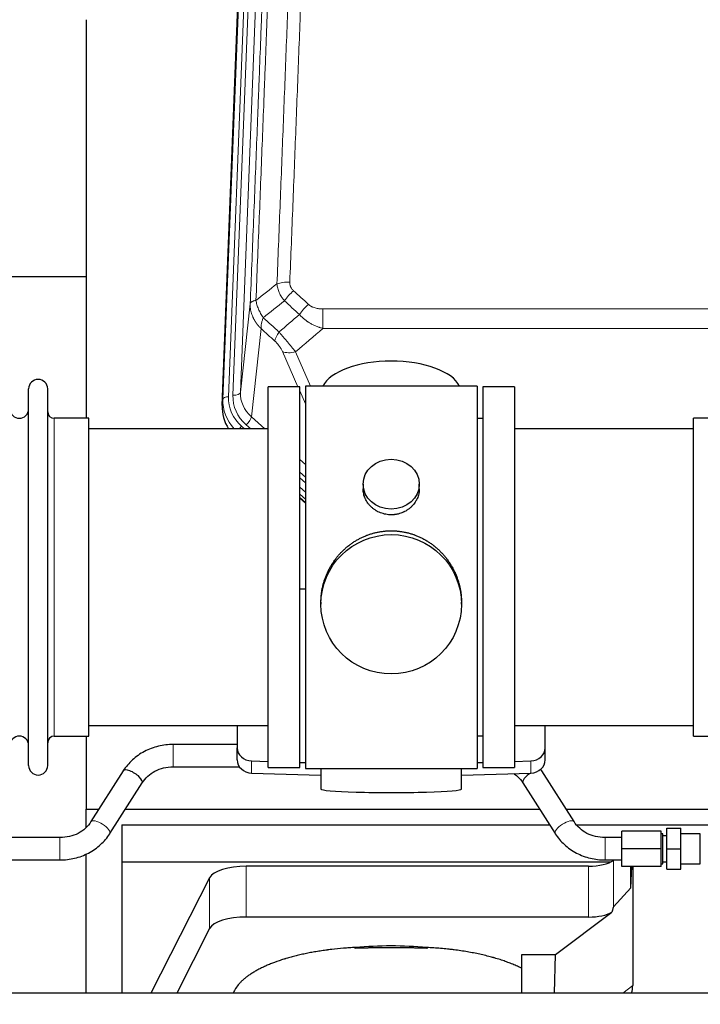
# Model space of a CAD drawing. Header units: inches. Extents: x 0 to 23760, y -13 to 16800.
# Tile 59 of 209: x 4928 to 5292, y 7567 to 8095. Entities that reach past the tile are written whole.
import ezdxf

# ---------------------------------------------------------------- set-up
doc = ezdxf.new("R2010")
doc.units = ezdxf.units.IN
doc.layers.add('254', color=7, linetype='Continuous', true_color=0xffffff)
doc.styles.add('latin_extended', font='simplex.shx')
doc.dimstyles.get("Standard").update_dxf_attribs({"dimtxt": 0.18, "dimasz": 0.18, "dimexe": 0.18, "dimexo": 0.0625, "dimgap": 0.09, "dimtad": 0, "dimtih": 1, "dimtoh": 1, "dimdec": 4, "dimzin": 0, "dimdsep": 46, "dimtxsty": 'Standard', "dimcen": 0.09, "dimadec": 0, "dimazin": 0, "dimtfac": 1, "dimtdec": 4, "dimtofl": 0, "dimtmove": 0, "dimatfit": 3, "dimfxl": 1, "dimtolj": 1, "dimtzin": 0, "dimarcsym": 0})

# ---------------------------------------------------------------- blocks, each defined once
blk = doc.blocks.new('_U12')
at = {"layer": '254', "color": 3, "linetype": 'Continuous', "lineweight": 13, "transparency": 16777216}
for p, q in [((7309.7, 7637.98), (9060.9, 7637.98)), ((9020.9, 7237.14), (9020.9, 7497.98)), ((5021.31, 7097.14), (9060.9, 7097.14))]:
    blk.add_line(p, q, dxfattribs=at)
at = {"layer": '254', "color": 3, "transparency": 16777216}
for points in [[(9044.23, 7497.98), (8997.57, 7497.98), (9020.9, 7637.98)], [(8997.57, 7237.14), (9044.23, 7237.14), (9020.9, 7097.14)]]:
    blk.add_solid(points, dxfattribs=at)
at = {"layer": 'Defpoints', "color": 0, "transparency": 16777216}
for p in [(7269.7, 7637.98), (9020.9, 7637.98), (4981.31, 7097.14)]:
    blk.add_point(p, dxfattribs=at)
at = {"layer": '254', "color": 2, "lineweight": 13, "transparency": 16777216, "insert": (8810.9, 7217.56), "char_height": 140, "attachment_point": 1, "rotation": 90, "style": 'latin_extended'}
blk.add_mtext('\\A1;541', dxfattribs=at)

msp = doc.modelspace()

# ---------------------------------------------------------------- linework, layer by layer
at = {"layer": '254', "color": 110, "linetype": 'Continuous', "lineweight": 13}
for p, q in [((5052.771, 8225.722), (5039.66, 7892.7)), ((5042.052, 7893.536), (5055.118, 8225.43)), ((5059.11, 8227.056), (5046.044, 7895.162)), ((5036.666, 7891.48), (5049.777, 8224.502)), ((5046.044, 7895.162), (5051.292, 7942.569)), ((5090.222, 7939.768), (5090.222, 7929.337)), ((5090.222, 7939.768), (5323.394, 7939.768)), ((5323.394, 7929.337), (5090.222, 7929.337)), ((5057.107, 7929.217), (5051.882, 7882.017)), ((5076.845, 7898.036), (5068.533, 7916.967)), ((5075.595, 7916.817), (5083.652, 7898.465)), ((5080.808, 7889.01), (5077.808, 7895.843)), ((5036.286, 7888.042), (5036.666, 7891.48)), ((5051.882, 7882.017), (5059.189, 7875.535)), ((4946.308, 7710.886), (4946.308, 7881.186)), ((5046.665, 7876.926), (5048.233, 7875.536)), ((5049.057, 7877.761), (5051.567, 7875.536)), ((5077.807, 7859.021), (5080.807, 7856.36)), ((5077.808, 7852.259), (5080.807, 7849.599)), ((5077.808, 7849.302), (5080.807, 7846.642)), ((5080.807, 7841.571), (5077.807, 7844.232)), ((5077.808, 7838.724), (5080.807, 7836.063)), ((5009.986, 7694.387), (5009.986, 7706.387)), ((5052.028, 7691.119), (5052.028, 7697.583)), ((5201.587, 7691.119), (5201.587, 7697.583)), ((4949.364, 7644.54), (4949.364, 7656.54)), ((5241.364, 7644.54), (5241.364, 7656.54)), ((5049.173, 7613.965), (5049.173, 7641.219)), ((5232.563, 7613.965), (5232.563, 7641.219)), ((5245.88, 7619.427), (5245.88, 7644.318)), ((5029.541, 7607.774), (5029.541, 7635.028)), ((5250.826, 7573.186), (5256.179, 7577.206))]:
    msp.add_line(p, q, dxfattribs=at)
at = {"layer": '254', "color": 2, "linetype": 'Continuous', "lineweight": 25}
for p, q in [((5036.286, 7888.042), (5049.403, 8221.244)), ((4963.468, 8094.763), (4963.468, 7881.186)), ((4963.461, 7956.906), (4891.428, 7956.906)), ((5060.808, 7694.036), (5060.808, 7898.036)), ((5077.808, 7898.036), (5060.808, 7898.036)), ((5077.808, 7694.036), (5077.808, 7898.036)), ((5172.808, 7898.466), (5080.808, 7898.466)), ((5080.808, 7898.466), (5080.808, 7693.606)), ((5172.808, 7898.466), (5172.808, 7693.606)), ((5192.808, 7898.036), (5175.808, 7898.036)), ((5175.808, 7898.036), (5175.808, 7694.036)), ((5192.808, 7898.036), (5192.808, 7694.036)), ((4932.608, 7695.136), (4932.608, 7896.936)), ((4942.808, 7695.136), (4942.808, 7896.936)), ((4964.808, 7881.186), (4946.308, 7881.186)), ((4964.808, 7710.886), (4964.808, 7881.186)), ((5175.808, 7881.036), (5172.808, 7881.036)), ((5307.308, 7881.186), (5288.808, 7881.186)), ((5288.808, 7871.565), (5288.808, 7881.186)), ((5060.808, 7875.536), (4964.808, 7875.536)), ((5288.808, 7875.536), (5192.808, 7875.536)), ((5288.808, 7710.886), (5288.808, 7871.565)), ((5111.76, 7845.905), (5111.76, 7843.332)), ((5141.855, 7843.32), (5141.855, 7845.905)), ((5080.808, 7837.795), (5077.808, 7840.456)), ((5077.807, 7838.456), (5080.807, 7835.795)), ((5080.808, 7789.639), (5077.809, 7789.546)), ((5089.168, 7782.685), (5089.168, 7781.547)), ((5164.447, 7781.547), (5164.447, 7782.685)), ((4964.808, 7716.536), (5060.808, 7716.536)), ((5044.308, 7716.536), (5044.308, 7704.675)), ((5192.808, 7716.536), (5288.808, 7716.536)), ((5209.308, 7704.675), (5209.308, 7716.536)), ((4946.308, 7710.886), (4964.808, 7710.886)), ((4963.468, 7710.889), (4963.468, 7671.682)), ((5172.808, 7711.036), (5175.808, 7711.036)), ((5288.808, 7710.886), (5307.308, 7710.886)), ((5044.308, 7706.387), (5009.986, 7706.387)), ((5044.308, 7698.21), (5044.308, 7704.675)), ((5209.308, 7698.21), (5209.308, 7704.675)), ((5052.028, 7697.583), (5060.808, 7697.311)), ((5192.807, 7697.311), (5201.587, 7697.583)), ((4983.275, 7692.282), (4965.954, 7665.093)), ((5009.986, 7694.387), (5045.57, 7694.387)), ((5060.808, 7694.036), (5077.808, 7694.036)), ((5077.809, 7696.785), (5080.808, 7696.692)), ((5080.808, 7693.606), (5128.097, 7693.606)), ((5089.144, 7693.606), (5089.144, 7682.542)), ((5128.097, 7693.606), (5172.808, 7693.606)), ((5164.472, 7682.542), (5164.472, 7693.606)), ((5172.807, 7696.692), (5175.807, 7696.785)), ((5175.808, 7694.036), (5192.808, 7694.036)), ((5224.774, 7665.093), (5207.453, 7692.282)), ((5052.028, 7691.119), (5089.145, 7689.969)), ((5164.471, 7689.969), (5201.587, 7691.119)), ((4976.075, 7658.645), (4993.396, 7685.834)), ((5197.332, 7685.834), (5214.653, 7658.645)), ((4963.468, 7662.106), (4963.468, 7671.682)), ((4963.468, 7671.682), (4970.155, 7671.682)), ((4984.383, 7671.682), (5206.354, 7671.682)), ((5220.575, 7671.682), (5451.468, 7671.682)), ((4982.468, 7663.371), (5211.638, 7663.371)), ((4982.468, 7663.371), (4982.468, 7643.568)), ((5226.204, 7663.371), (5412.468, 7663.371)), ((5274.364, 7650.54), (5274.364, 7661.54)), ((5274.364, 7661.54), (5281.864, 7661.54)), ((5281.864, 7650.54), (5281.864, 7661.54)), ((4949.364, 7656.54), (4793.364, 7656.54)), ((5250.364, 7656.54), (5241.364, 7656.54)), ((5250.364, 7650.54), (5250.364, 7660.04)), ((5271.364, 7660.04), (5250.364, 7660.04)), ((5271.364, 7650.54), (5271.364, 7660.04)), ((5272.364, 7658.54), (5271.364, 7658.54)), ((5272.364, 7642.54), (5272.364, 7658.54)), ((5274.364, 7657.54), (5272.364, 7657.54)), ((5292.364, 7658.54), (5281.864, 7658.54)), ((5292.364, 7642.54), (5292.364, 7658.54)), ((5250.364, 7641.04), (5250.364, 7650.54)), ((5271.364, 7650.54), (5250.364, 7650.54)), ((5271.364, 7641.04), (5271.364, 7650.54)), ((5274.364, 7650.54), (5281.864, 7650.54)), ((5274.364, 7639.54), (5274.364, 7650.54)), ((5281.864, 7639.54), (5281.864, 7650.54)), ((4793.364, 7644.54), (4949.364, 7644.54)), ((4963.468, 7573.186), (4963.468, 7647.785)), ((5241.364, 7644.54), (5250.364, 7644.54)), ((5246.182, 7644.54), (5245.88, 7644.318)), ((4982.468, 7643.568), (4982.468, 7573.187)), ((4982.468, 7643.568), (5244.66, 7643.568)), ((5232.563, 7641.219), (5049.173, 7641.219)), ((5271.364, 7641.04), (5250.364, 7641.04)), ((5255.198, 7629.573), (5255.198, 7641.04)), ((5255.198, 7629.573), (5255.751, 7641.04)), ((5256.179, 7641.04), (5256.179, 7577.206)), ((5271.364, 7642.54), (5272.364, 7642.54)), ((5272.364, 7643.54), (5274.364, 7643.54)), ((5274.364, 7639.54), (5281.864, 7639.54)), ((5281.864, 7642.54), (5292.364, 7642.54)), ((5029.541, 7635.028), (4998.077, 7573.187)), ((5245.88, 7619.427), (5255.198, 7629.573)), ((5232.563, 7613.965), (5049.173, 7613.965)), ((5214.792, 7593.802), (5245.044, 7616.521)), ((5029.541, 7607.774), (5011.943, 7573.186)), ((5196.754, 7573.185), (5196.754, 7593.802)), ((5196.754, 7593.802), (5214.792, 7593.802)), ((5214.188, 7573.186), (5214.792, 7593.802)), ((5912.864, 7573.186), (3010.864, 7573.186))]:
    msp.add_line(p, q, dxfattribs=at)
for centre, radius, start, end in [((4937.708, 7896.936), 5.1, 0, 180), ((4927.608, 7886.186), 5, 180, 0), ((4946.308, 7884.686), 3.5, 180, 270), ((4927.608, 7705.886), 5, 0, 180), ((4946.308, 7707.386), 3.5, 90, 180), ((4937.708, 7695.136), 5.1, 180, 0)]:
    msp.add_arc(centre, radius, start, end, dxfattribs=at)
at = {"layer": '254', "color": 110, "linetype": 'Continuous', "lineweight": 13}
for centre, major_axis, ratio, start_param, end_param in [((5072.482, 7949.86), (9.992, -0.404), 0.431453, 1.5882535, 2.3480729), ((5074.454, 7945.266), (-6.729, -7.397), 0.3051216, 4.388767, 5.1358022), ((5082.463, 7937.974), (6.736, 7.391), 0.3030979, 1.2497453, 1.9956357), ((5071.508, 7928.587), (6.719, 7.407), 0.3029797, 1.994528, 2.7400357), ((5075.595, 7922.989), (9.156, 4.02), 0.5833249, 3.617995, 4.4616661), ((5039.66, 7891.315), (-2.998, 0.118), 0.4614673, 4.7305545, 6.248991), ((5063.68, 7891.982), (-24.034, -0.11), 0.8859493, 6.2442616, 7.0633748), ((5066.071, 7892.817), (-24.034, -0.11), 0.8859493, 6.2442616, 7.0633748), ((5042.052, 7895.383), (-3.997, 0.157), 0.4614673, 1.5889619, 3.1073983), ((5066.071, 7894.664), (-20.033, -0.591), 0.8872905, 6.2219242, 7.0410373), ((5063.68, 7890.596), (27.029, -0.244), 0.8851019, 3.1148362, 3.8326992), ((5049.057, 7879.608), (-2.654, -2.992), 0.3265056, 1.2180917, 2.7365282), ((5046.665, 7875.541), (-1.991, -2.244), 0.3265056, 4.3596844, 4.9963838), ((4971.015, 7661.869), (5.06, -3.224), 0.3659982, 0, 3.1309898), ((5219.713, 7661.869), (-5.06, -3.224), 0.3659982, 3.1521955, 6.2831853)]:
    msp.add_ellipse(centre, major_axis=major_axis, ratio=ratio, start_param=start_param, end_param=end_param, dxfattribs=at)
at = {"layer": '254', "color": 2, "linetype": 'Continuous', "lineweight": 25}
for centre, major_axis, ratio, start_param, end_param in [((5126.808, 7894.494), (-37.64, 0), 0.4617486, 3.372107, 6.0525728), ((5063.307, 7887.234), (-27.038, -0.124), 0.8859493, 6.2442616, 6.7882167), ((5052.308, 7704.675), (-8, 0), 0.8870108, 0, 1.5358897), ((5201.308, 7704.675), (-8, 0), 0.8870108, 1.6057029, 3.1415927), ((5052.308, 7698.21), (-8, 0), 0.8870108, 0, 1.5358897), ((5201.308, 7698.21), (-8, 0), 0.8870108, 1.6057029, 3.1415927), ((4988.335, 7689.058), (5.06, -3.224), 0.3659982, 0, 3.1415927), ((5202.393, 7689.058), (-5.06, -3.224), 0.3659982, 3.1415927, 3.5907422), ((5202.393, 7689.058), (-5.06, -3.224), 0.3659982, 4.6468082, 6.2831853), ((5126.808, 7682.542), (-37.664, 0), 0.0504434, 0, 3.1415927), ((5049.173, 7633.565), (20, 0), 0.3826834, 1.5707963, 2.9492947), ((5232.563, 7646.959), (-15, 0), 0.3826834, 1.5707963, 2.6633841), ((5232.563, 7273.194), (-13.469, -346.314), 0.0190642, 3.1640389, 3.2737854), ((5049.173, 7606.311), (20, 0), 0.3826834, 1.5707963, 2.9492947), ((5232.563, 7619.705), (-15, 0), 0.3826834, 1.5707963, 2.5536377), ((5126.804, 7565.352), (86.5, 0), 0.3826834, 1.3483772, 1.7943795), ((5237.084, 7577.807), (19.053, -1.602), 0.7899984, 6.0790009, 6.3495024)]:
    msp.add_ellipse(centre, major_axis=major_axis, ratio=ratio, start_param=start_param, end_param=end_param, dxfattribs=at)
for centre, major_axis, ratio in [((5126.808, 7845.905), (15.048, 0), 0.8870108), ((5126.808, 7781.547), (-37.64, 0), 0.9914449)]:
    msp.add_ellipse(centre, major_axis=major_axis, ratio=ratio, dxfattribs=at)
at = {"layer": '254', "color": 110, "linetype": 'Continuous', "lineweight": 13}
for points, knots in [([(5084.441, 8273.18), (5084.003, 8260.467), (5083.113, 8234.889), (5082.192, 8209.009), (5081.49, 8189.486), (5081.254, 8182.959), (5080.778, 8169.869), (5080.538, 8163.304), (5079.813, 8143.555), (5079.322, 8130.318), (5078.698, 8113.683), (5078.573, 8110.352), (5078.322, 8103.681), (5077.943, 8093.663), (5077.561, 8083.608), (5076.79, 8063.45), (5075.748, 8036.442), (5074.14, 7995.538), (5073.04, 7968.008), (5072.482, 7954.177)], [0, 0, 0, 0, 0.125, 0.25, 0.25, 0.3125, 0.3125, 0.375, 0.375, 0.5, 0.5, 0.53125, 0.53125, 0.5625, 0.625, 0.625, 0.75, 0.875, 1, 1, 1, 1]), ([(5066.576, 8268.245), (5066.521, 8266.633), (5066.465, 8265.02), (5066.353, 8261.791), (5066.184, 8256.944), (5065.789, 8245.608), (5065.445, 8235.849), (5064.752, 8216.273), (5063.812, 8190.017), (5062.353, 8150.172), (5061.349, 8123.301), (5060.775, 8108.1), (5060.711, 8106.409), (5060.583, 8103.027), (5060.39, 8097.949), (5059.939, 8086.079), (5059.548, 8075.864), (5059.219, 8067.33), (5059.153, 8065.622), (5059.021, 8062.204), (5058.823, 8057.074), (5058.358, 8045.082), (5057.955, 8034.765), (5057.143, 8014.083), (5056.046, 7986.375), (5054.919, 7958.402), (5054.347, 7944.349)], [0, 0, 0, 0, 0.015625, 0.015625, 0.03125, 0.0625, 0.125, 0.125, 0.25, 0.375, 0.5, 0.5, 0.515625, 0.515625, 0.53125, 0.5625, 0.625, 0.625, 0.640625, 0.640625, 0.65625, 0.6875, 0.75, 0.75, 0.875, 1, 1, 1, 1]), ([(5065.599, 7953.216), (5066.157, 7967.029), (5067.259, 7994.524), (5068.869, 8035.376), (5069.913, 8062.35), (5070.684, 8082.483), (5071.067, 8092.525), (5071.446, 8102.53), (5071.698, 8109.192), (5071.823, 8112.519), (5072.448, 8129.134), (5072.939, 8142.354), (5073.666, 8162.078), (5073.906, 8168.634), (5074.382, 8181.708), (5074.618, 8188.226), (5075.321, 8207.724), (5076.243, 8233.571), (5077.135, 8259.117), (5077.573, 8271.814)], [0, 0, 0, 0, 0.125, 0.25, 0.375, 0.375, 0.4375, 0.46875, 0.46875, 0.5, 0.5, 0.625, 0.625, 0.6875, 0.6875, 0.75, 0.75, 0.875, 1, 1, 1, 1]), ([(5051.292, 7942.569), (5051.862, 7956.568), (5052.986, 7984.436), (5054.08, 8012.04), (5054.89, 8032.644), (5055.291, 8042.921), (5055.755, 8054.868), (5055.953, 8059.978), (5056.084, 8063.384), (5056.15, 8065.085), (5056.478, 8073.587), (5056.868, 8083.763), (5057.318, 8095.589), (5057.51, 8100.647), (5057.638, 8104.017), (5057.702, 8105.701), (5058.274, 8120.844), (5059.275, 8147.613), (5060.73, 8187.306), (5062.136, 8226.54), (5063.042, 8252.389), (5063.487, 8265.237)], [0, 0, 0, 0, 0.125, 0.25, 0.25, 0.3125, 0.34375, 0.359375, 0.359375, 0.375, 0.375, 0.4375, 0.46875, 0.484375, 0.484375, 0.5, 0.5, 0.625, 0.75, 0.875, 1, 1, 1, 1]), ([(5069.632, 7944.099), (5069.341, 7944.443), (5069.064, 7944.794), (5068.736, 7945.242), (5068.671, 7945.332), (5068.543, 7945.512), (5068.479, 7945.603), (5068.293, 7945.877), (5068.172, 7946.06), (5067.823, 7946.613), (5067.388, 7947.359), (5067.015, 7948.123), (5066.76, 7948.702), (5066.678, 7948.896), (5066.562, 7949.189), (5066.525, 7949.287), (5066.451, 7949.483), (5066.416, 7949.581), (5066.243, 7950.071), (5066.123, 7950.464), (5065.915, 7951.25), (5065.742, 7952.036), (5065.635, 7952.823), (5065.599, 7953.216)], [0, 0, 0, 0, 0.125, 0.125, 0.15625, 0.15625, 0.1875, 0.1875, 0.25, 0.25, 0.375, 0.5, 0.5, 0.5625, 0.5625, 0.59375, 0.59375, 0.625, 0.625, 0.75, 0.75, 0.875, 1, 1, 1, 1]), ([(5074.454, 7949.565), (5074.288, 7949.717), (5074.13, 7949.876), (5073.944, 7950.083), (5073.907, 7950.125), (5073.835, 7950.21), (5073.799, 7950.253), (5073.695, 7950.382), (5073.628, 7950.47), (5073.436, 7950.736), (5073.201, 7951.101), (5073.011, 7951.486), (5072.885, 7951.782), (5072.845, 7951.882), (5072.791, 7952.034), (5072.773, 7952.085), (5072.74, 7952.188), (5072.724, 7952.239), (5072.648, 7952.496), (5072.6, 7952.703), (5072.528, 7953.12), (5072.503, 7953.33), (5072.476, 7953.752), (5072.474, 7953.964), (5072.482, 7954.177)], [0, 0, 0, 0, 0.125, 0.125, 0.15625, 0.15625, 0.1875, 0.1875, 0.25, 0.25, 0.375, 0.5, 0.5, 0.5625, 0.5625, 0.59375, 0.59375, 0.625, 0.625, 0.75, 0.75, 0.875, 0.875, 1, 1, 1, 1]), ([(5057.107, 7929.217), (5057.089, 7929.234), (5057.055, 7929.267), (5057.004, 7929.318), (5056.952, 7929.368), (5056.901, 7929.419), (5056.85, 7929.47), (5056.8, 7929.521), (5056.749, 7929.573), (5056.699, 7929.624), (5056.648, 7929.676), (5056.598, 7929.728), (5056.548, 7929.78), (5056.499, 7929.832), (5056.449, 7929.885), (5056.399, 7929.937), (5056.35, 7929.99), (5056.301, 7930.043), (5056.252, 7930.096), (5056.203, 7930.149), (5056.155, 7930.202), (5056.106, 7930.256), (5056.058, 7930.31), (5056.01, 7930.364), (5055.962, 7930.418), (5055.914, 7930.472), (5055.867, 7930.527), (5055.819, 7930.581), (5055.772, 7930.636), (5055.725, 7930.691), (5055.678, 7930.746), (5055.632, 7930.801), (5055.585, 7930.857), (5055.539, 7930.912), (5055.493, 7930.968), (5055.447, 7931.024), (5055.401, 7931.08), (5055.356, 7931.136), (5055.31, 7931.193), (5055.265, 7931.249), (5055.22, 7931.306), (5055.175, 7931.363), (5055.131, 7931.42), (5055.086, 7931.477), (5055.042, 7931.534), (5054.998, 7931.592), (5054.954, 7931.65), (5054.911, 7931.707), (5054.868, 7931.765), (5054.824, 7931.824), (5054.781, 7931.882), (5054.739, 7931.94), (5054.696, 7931.999), (5054.654, 7932.058), (5054.612, 7932.117), (5054.57, 7932.176), (5054.528, 7932.235), (5054.487, 7932.295), (5054.445, 7932.354), (5054.404, 7932.414), (5054.363, 7932.474), (5054.323, 7932.534), (5054.282, 7932.594), (5054.242, 7932.654), (5054.202, 7932.715), (5054.162, 7932.775), (5054.123, 7932.836), (5054.084, 7932.897), (5054.045, 7932.958), (5054.006, 7933.019), (5053.967, 7933.08), (5053.929, 7933.142), (5053.89, 7933.203), (5053.853, 7933.265), (5053.815, 7933.327), (5053.777, 7933.389), (5053.74, 7933.451), (5053.703, 7933.514), (5053.666, 7933.576), (5053.63, 7933.639), (5053.594, 7933.702), (5053.558, 7933.764), (5053.522, 7933.827), (5053.486, 7933.891), (5053.451, 7933.954), (5053.416, 7934.017), (5053.381, 7934.081), (5053.346, 7934.145), (5053.312, 7934.209), (5053.278, 7934.272), (5053.244, 7934.337), (5053.211, 7934.401), (5053.177, 7934.465), (5053.144, 7934.53), (5053.111, 7934.594), (5053.079, 7934.659), (5053.046, 7934.724), (5053.014, 7934.789), (5052.983, 7934.854), (5052.951, 7934.919), (5052.92, 7934.985), (5052.889, 7935.05), (5052.858, 7935.116), (5052.828, 7935.182), (5052.797, 7935.247), (5052.767, 7935.313), (5052.738, 7935.379), (5052.708, 7935.446), (5052.51, 7935.896), (5052.176, 7936.746), (5051.788, 7938.015), (5051.502, 7939.314), (5051.324, 7940.636), (5051.281, 7941.563), (5051.281, 7942.087), (5051.282, 7942.207), (5051.285, 7942.328), (5051.288, 7942.448), (5051.29, 7942.528), (5051.292, 7942.569)], [0, 0, 0, 0, 0.0045083, 0.0090195, 0.0135338, 0.0180512, 0.0225715, 0.0270949, 0.0316214, 0.0361509, 0.0406834, 0.0452189, 0.0497575, 0.0542992, 0.0588439, 0.0633916, 0.0679424, 0.0724963, 0.0770532, 0.0816132, 0.0861762, 0.0907423, 0.0953114, 0.0998837, 0.104459, 0.1090373, 0.1136188, 0.1182033, 0.1227909, 0.1273815, 0.1319753, 0.1365721, 0.141172, 0.145775, 0.1503811, 0.1549903, 0.1596025, 0.1642179, 0.1688364, 0.1734579, 0.1780826, 0.1827103, 0.1873412, 0.1919752, 0.1966123, 0.2012524, 0.2058957, 0.2105422, 0.2151917, 0.2198443, 0.2245001, 0.229159, 0.233821, 0.2384861, 0.2431544, 0.2478258, 0.2525003, 0.2571779, 0.2618587, 0.2665427, 0.2712297, 0.2759199, 0.2806133, 0.2853097, 0.2900094, 0.2947122, 0.2994181, 0.3041272, 0.3088394, 0.3135548, 0.3182733, 0.322995, 0.3277199, 0.3324479, 0.3371791, 0.3419135, 0.346651, 0.3513917, 0.3561355, 0.3608826, 0.3656328, 0.3703861, 0.3751427, 0.3799024, 0.3846654, 0.3894315, 0.3942008, 0.3989732, 0.4037489, 0.4085278, 0.4133098, 0.4180951, 0.4228835, 0.4276751, 0.43247, 0.437268, 0.4420692, 0.4468737, 0.4516813, 0.4564922, 0.4613063, 0.4661235, 0.470944, 0.4757677, 0.4805947, 0.4854248, 0.4902582, 0.4950947, 0.4999345, 0.5888915, 0.6791125, 0.7706071, 0.8633844, 0.9574535, 0.965938, 0.9744348, 0.9829441, 0.9914659, 1, 1, 1, 1]), ([(5054.347, 7944.349), (5054.121, 7944.313), (5053.904, 7944.27), (5053.494, 7944.175), (5053.3, 7944.122), (5052.936, 7944.005), (5052.766, 7943.942), (5052.452, 7943.806), (5052.308, 7943.734), (5052.046, 7943.58), (5051.929, 7943.499), (5051.723, 7943.33), (5051.634, 7943.242), (5051.411, 7942.968), (5051.321, 7942.772), (5051.292, 7942.569)], [0, 0, 0, 0, 0.125, 0.125, 0.25, 0.25, 0.375, 0.375, 0.5, 0.5, 0.625, 0.625, 0.75, 0.75, 1, 1, 1, 1]), ([(5058.212, 7935.103), (5057.709, 7935.852), (5057.247, 7936.618), (5056.621, 7937.78), (5056.423, 7938.17), (5056.051, 7938.95), (5055.876, 7939.342), (5055.389, 7940.516), (5055.111, 7941.297), (5054.655, 7942.842), (5054.476, 7943.604), (5054.347, 7944.349)], [0, 0, 0, 0, 0.25, 0.25, 0.375, 0.375, 0.5, 0.5, 0.75, 0.75, 1, 1, 1, 1]), ([(5090.222, 7939.768), (5089.868, 7939.768), (5089.514, 7939.778), (5089.074, 7939.805), (5088.985, 7939.812), (5088.809, 7939.825), (5088.721, 7939.833), (5088.458, 7939.857), (5088.283, 7939.877), (5087.761, 7939.944), (5087.416, 7940), (5086.733, 7940.14), (5086.396, 7940.222), (5085.728, 7940.416), (5085.398, 7940.528), (5085.033, 7940.673), (5084.992, 7940.689), (5084.911, 7940.722), (5084.791, 7940.773), (5084.513, 7940.895), (5084.282, 7941.008), (5083.827, 7941.247), (5083.536, 7941.421), (5082.979, 7941.805), (5082.714, 7942.014), (5082.463, 7942.244)], [0, 0, 0, 0, 0.125, 0.125, 0.15625, 0.15625, 0.1875, 0.1875, 0.25, 0.25, 0.375, 0.375, 0.5, 0.5, 0.625, 0.625, 0.640625, 0.640625, 0.65625, 0.6875, 0.75, 0.75, 0.875, 0.875, 1, 1, 1, 1]), ([(5057.107, 7929.217), (5057.06, 7929.589), (5057.051, 7930), (5057.092, 7930.666), (5057.114, 7930.896), (5057.177, 7931.37), (5057.217, 7931.614), (5057.314, 7932.115), (5057.37, 7932.372), (5057.499, 7932.895), (5057.571, 7933.162), (5057.731, 7933.705), (5057.818, 7933.98), (5058.005, 7934.538), (5058.106, 7934.819), (5058.212, 7935.103)], [0, 0, 0, 0, 0.25, 0.25, 0.375, 0.375, 0.5, 0.5, 0.625, 0.625, 0.75, 0.75, 0.875, 0.875, 1, 1, 1, 1]), ([(5090.222, 7929.337), (5089.624, 7929.489), (5088.956, 7929.682), (5088.292, 7929.903), (5088.145, 7929.952), (5088.071, 7929.978), (5087.851, 7930.054), (5087.705, 7930.106), (5087.267, 7930.266), (5086.977, 7930.378), (5086.116, 7930.727), (5085.55, 7930.98), (5084.438, 7931.525), (5083.89, 7931.817), (5083.084, 7932.287), (5082.685, 7932.53), (5082.291, 7932.785), (5082.095, 7932.915), (5082.03, 7932.959), (5081.9, 7933.046), (5081.836, 7933.091), (5081.257, 7933.49), (5080.761, 7933.862), (5079.805, 7934.639), (5079.346, 7935.044), (5078.467, 7935.89), (5078.046, 7936.33), (5077.646, 7936.788)], [0, 0, 0, 0, 0.125, 0.140625, 0.140625, 0.15625, 0.15625, 0.1875, 0.1875, 0.25, 0.25, 0.375, 0.375, 0.5, 0.5, 0.5625, 0.59375, 0.59375, 0.609375, 0.609375, 0.625, 0.625, 0.75, 0.75, 0.875, 0.875, 1, 1, 1, 1]), ([(5075.595, 7916.817), (5075.273, 7917.218), (5074.942, 7917.626), (5074.265, 7918.46), (5073.918, 7918.884), (5073.384, 7919.533), (5073.204, 7919.751), (5072.93, 7920.082), (5072.838, 7920.193), (5072.7, 7920.36), (5072.654, 7920.416), (5072.561, 7920.527), (5072.514, 7920.583), (5072.096, 7921.086), (5071.345, 7921.984), (5070.58, 7922.889), (5070.001, 7923.571), (5069.808, 7923.799), (5069.515, 7924.141), (5069.418, 7924.255), (5069.271, 7924.427), (5069.222, 7924.484), (5069.124, 7924.598), (5069.075, 7924.655), (5068.635, 7925.169), (5068.245, 7925.62), (5067.47, 7926.515), (5067.084, 7926.958), (5066.699, 7927.397)], [0, 0, 0, 0, 0.125, 0.125, 0.25, 0.25, 0.3125, 0.3125, 0.34375, 0.34375, 0.359375, 0.359375, 0.375, 0.375, 0.5, 0.625, 0.625, 0.6875, 0.6875, 0.71875, 0.71875, 0.734375, 0.734375, 0.75, 0.75, 0.875, 0.875, 1, 1, 1, 1]), ([(5064.446, 7922.565), (5064.666, 7922.366), (5064.882, 7922.159), (5065.308, 7921.73), (5065.517, 7921.507), (5065.775, 7921.219), (5065.827, 7921.16), (5065.928, 7921.043), (5066.079, 7920.868), (5066.226, 7920.69), (5066.512, 7920.334), (5066.695, 7920.094), (5067.044, 7919.609), (5067.212, 7919.364), (5067.391, 7919.086), (5067.411, 7919.055), (5067.45, 7918.993), (5067.508, 7918.9), (5067.641, 7918.685), (5067.749, 7918.503), (5067.956, 7918.14), (5068.084, 7917.902), (5068.322, 7917.43), (5068.432, 7917.197), (5068.533, 7916.967)], [0, 0, 0, 0, 0.125, 0.125, 0.25, 0.25, 0.28125, 0.28125, 0.3125, 0.375, 0.375, 0.5, 0.5, 0.625, 0.625, 0.640625, 0.640625, 0.65625, 0.6875, 0.75, 0.75, 0.875, 0.875, 1, 1, 1, 1])]:
    msp.add_open_spline(points, degree=3, knots=knots, dxfattribs=at)
for points in [[(5054.347, 7944.349), (5058.096, 7947.309), (5061.847, 7950.265), (5065.599, 7953.216)], [(5074.454, 7949.565), (5077.124, 7947.127), (5079.794, 7944.686), (5082.463, 7942.244)], [(5069.632, 7944.099), (5065.823, 7941.105), (5062.017, 7938.106), (5058.212, 7935.103)], [(5077.646, 7936.788), (5074.975, 7939.227), (5072.303, 7941.664), (5069.632, 7944.099)], [(5058.212, 7935.103), (5061.041, 7932.537), (5063.871, 7929.968), (5066.699, 7927.397)], [(5066.699, 7927.397), (5070.35, 7930.526), (5073.999, 7933.656), (5077.646, 7936.788)], [(5090.222, 7929.337), (5085.349, 7925.161), (5080.474, 7920.988), (5075.595, 7916.817)], [(5064.446, 7922.565), (5062, 7924.784), (5059.553, 7927.001), (5057.107, 7929.217)]]:
    msp.add_open_spline(points, degree=3, dxfattribs=at)
at = {"layer": '254', "color": 2, "linetype": 'Continuous', "lineweight": 25}
for points, knots in [([(5141.855, 7843.322), (5141.855, 7842.892), (5141.831, 7842.459), (5141.771, 7841.913), (5141.758, 7841.803), (5141.727, 7841.582), (5141.677, 7841.252), (5141.614, 7840.924), (5141.47, 7840.272), (5141.35, 7839.842), (5141.066, 7838.991), (5140.9, 7838.57), (5140.617, 7837.946), (5140.517, 7837.739), (5140.385, 7837.482), (5140.358, 7837.43), (5140.303, 7837.328), (5140.221, 7837.176), (5140.135, 7837.024), (5139.844, 7836.525), (5139.592, 7836.136), (5139.048, 7835.383), (5138.756, 7835.018), (5138.289, 7834.488), (5138.129, 7834.315), (5137.88, 7834.059), (5137.754, 7833.932), (5137.626, 7833.807), (5137.539, 7833.724), (5137.495, 7833.683), (5137.101, 7833.314), (5136.736, 7833.004), (5135.978, 7832.419), (5135.585, 7832.144), (5134.771, 7831.63), (5134.35, 7831.39), (5133.806, 7831.114), (5133.696, 7831.06), (5133.475, 7830.954), (5133.363, 7830.902), (5133.027, 7830.751), (5132.801, 7830.656), (5132.118, 7830.387), (5131.656, 7830.229), (5130.718, 7829.957), (5130.242, 7829.843), (5129.518, 7829.705), (5129.275, 7829.664), (5128.908, 7829.612), (5128.785, 7829.596), (5128.6, 7829.574), (5128.538, 7829.567), (5128.415, 7829.554), (5128.353, 7829.548), (5127.797, 7829.495), (5127.305, 7829.472), (5126.322, 7829.472), (5125.832, 7829.494), (5124.854, 7829.586), (5124.367, 7829.654), (5123.759, 7829.769), (5123.638, 7829.794), (5123.395, 7829.846), (5123.033, 7829.928), (5122.676, 7830.022), (5121.969, 7830.226), (5121.507, 7830.383), (5120.601, 7830.74), (5120.157, 7830.938), (5119.506, 7831.268), (5119.291, 7831.383), (5118.972, 7831.564), (5118.866, 7831.625), (5118.656, 7831.75), (5118.553, 7831.814), (5118.039, 7832.138), (5117.645, 7832.413), (5116.887, 7832.997), (5116.524, 7833.305), (5115.83, 7833.953), (5115.499, 7834.293), (5115.145, 7834.694), (5115.105, 7834.739), (5115.028, 7834.829), (5114.913, 7834.964), (5114.651, 7835.283), (5114.438, 7835.563), (5114.029, 7836.129), (5113.776, 7836.516), (5113.314, 7837.31), (5113.103, 7837.716), (5112.819, 7838.34), (5112.729, 7838.55), (5112.603, 7838.87), (5112.563, 7838.976), (5112.485, 7839.19), (5112.447, 7839.297), (5112.268, 7839.832), (5112.148, 7840.263), (5111.956, 7841.129), (5111.883, 7841.565), (5111.81, 7842.221), (5111.791, 7842.44), (5111.773, 7842.77), (5111.766, 7842.935), (5111.762, 7843.1), (5111.76, 7843.211), (5111.76, 7843.266), (5111.76, 7843.324), (5111.76, 7843.326), (5111.76, 7843.329)], [0, 0, 0, 0, 0.0308202, 0.0308202, 0.0386347, 0.0386347, 0.0464491, 0.062078, 0.062078, 0.0933358, 0.0933358, 0.1245936, 0.1245936, 0.1402226, 0.1402226, 0.1441298, 0.1441298, 0.148037, 0.1558515, 0.1558515, 0.1871093, 0.1871093, 0.2183671, 0.2183671, 0.233996, 0.233996, 0.2418105, 0.2457177, 0.2457177, 0.2496249, 0.2496249, 0.2808827, 0.2808827, 0.3121405, 0.3121405, 0.3433983, 0.3433983, 0.3512128, 0.3512128, 0.3590273, 0.3590273, 0.3746562, 0.3746562, 0.405914, 0.405914, 0.4371718, 0.4371718, 0.4528007, 0.4528007, 0.4606152, 0.4606152, 0.4645224, 0.4645224, 0.4684296, 0.4684296, 0.4996874, 0.4996874, 0.5309452, 0.5309452, 0.5622031, 0.5622031, 0.5700175, 0.5700175, 0.577832, 0.5934609, 0.5934609, 0.6247187, 0.6247187, 0.6559765, 0.6559765, 0.6716054, 0.6716054, 0.6794199, 0.6794199, 0.6872343, 0.6872343, 0.7184921, 0.7184921, 0.7497499, 0.7497499, 0.7810078, 0.7810078, 0.784915, 0.784915, 0.7888222, 0.7966367, 0.8122656, 0.8122656, 0.8435234, 0.8435234, 0.8747812, 0.8747812, 0.8904101, 0.8904101, 0.8982246, 0.8982246, 0.906039, 0.906039, 0.9372968, 0.9372968, 0.9685546, 0.9685546, 0.9841835, 0.9841835, 0.991998, 0.9959052, 0.9959052, 0.9998125, 0.9998125, 1, 1, 1, 1]), ([(5089.168, 7782.637), (5089.168, 7782.65), (5089.168, 7783.277), (5089.199, 7784.518), (5089.337, 7786.358), (5089.565, 7788.196), (5089.779, 7789.419), (5089.962, 7790.336), (5090.044, 7790.718), (5090.131, 7791.1), (5090.167, 7791.252), (5090.185, 7791.329), (5090.239, 7791.557), (5090.426, 7792.317), (5090.802, 7793.669), (5091.387, 7795.437), (5092.055, 7797.172), (5092.805, 7798.872), (5093.638, 7800.54), (5094.248, 7801.628), (5094.647, 7802.302), (5094.728, 7802.436), (5094.891, 7802.703), (5095.137, 7803.102), (5095.39, 7803.496), (5095.903, 7804.275), (5096.611, 7805.294), (5097.739, 7806.766), (5098.934, 7808.18), (5100.195, 7809.536), (5101.081, 7810.403), (5101.762, 7811.038), (5102.107, 7811.351), (5102.459, 7811.66), (5102.695, 7811.864), (5102.813, 7811.965), (5103.408, 7812.468), (5104.375, 7813.246), (5105.872, 7814.335), (5107.416, 7815.348), (5109.007, 7816.284), (5110.645, 7817.143), (5111.769, 7817.663), (5112.625, 7818.033), (5113.056, 7818.213), (5113.491, 7818.385), (5113.71, 7818.47), (5113.783, 7818.498), (5113.929, 7818.554), (5114.587, 7818.802), (5115.836, 7819.233), (5117.619, 7819.748), (5119.419, 7820.172), (5121.238, 7820.503), (5123.074, 7820.741), (5124.311, 7820.838), (5125.244, 7820.886), (5125.711, 7820.905), (5126.259, 7820.915), (5126.494, 7820.918), (5126.651, 7820.919), (5126.729, 7820.919), (5126.808, 7820.919)], [0, 0, 0, 0, 0.0006246, 0.0318551, 0.0630856, 0.0943161, 0.1255465, 0.1255465, 0.1411618, 0.1450656, 0.1450656, 0.1489694, 0.1489694, 0.156777, 0.1880075, 0.219238, 0.2504685, 0.2816989, 0.3129294, 0.3441599, 0.3441599, 0.3519675, 0.3519675, 0.3597751, 0.3753904, 0.3753904, 0.4066209, 0.4378513, 0.4690818, 0.5003123, 0.5315428, 0.5315428, 0.547158, 0.5549656, 0.5549656, 0.5627733, 0.5627733, 0.5940037, 0.6252342, 0.6564647, 0.6876952, 0.7189257, 0.7501562, 0.7501562, 0.7657714, 0.773579, 0.773579, 0.7774828, 0.7774828, 0.7813866, 0.8126171, 0.8438476, 0.8750781, 0.9063086, 0.937539, 0.9687695, 0.9687695, 0.9843848, 0.9921924, 0.9960962, 0.9960962, 1, 1, 1, 1]), ([(5126.808, 7820.919), (5127.435, 7820.919), (5128.685, 7820.886), (5130.542, 7820.741), (5132.382, 7820.502), (5134.205, 7820.17), (5136.011, 7819.745), (5137.204, 7819.399), (5138.095, 7819.116), (5138.391, 7819.018), (5138.761, 7818.89), (5138.835, 7818.864), (5138.982, 7818.812), (5139.203, 7818.733), (5140.008, 7818.437), (5141.303, 7817.914), (5142.985, 7817.135), (5144.623, 7816.276), (5146.216, 7815.338), (5147.765, 7814.32), (5148.769, 7813.588), (5149.388, 7813.114), (5149.511, 7813.019), (5149.756, 7812.826), (5150.121, 7812.535), (5150.48, 7812.238), (5151.189, 7811.637), (5152.113, 7810.815), (5153.435, 7809.522), (5154.692, 7808.167), (5155.887, 7806.753), (5156.64, 7805.769), (5157.189, 7805.015), (5157.46, 7804.635), (5157.724, 7804.248), (5157.899, 7803.989), (5157.986, 7803.859), (5158.416, 7803.206), (5159.076, 7802.149), (5159.984, 7800.526), (5160.812, 7798.868), (5161.56, 7797.173), (5162.227, 7795.442), (5162.617, 7794.263), (5162.889, 7793.369), (5163.02, 7792.92), (5163.163, 7792.392), (5163.223, 7792.165), (5163.262, 7792.014), (5163.281, 7791.938), (5163.454, 7791.254), (5163.728, 7790.037), (5164.048, 7788.207), (5164.277, 7786.372), (5164.415, 7784.534), (5164.447, 7783.286), (5164.447, 7782.651), (5164.447, 7782.632)], [0, 0, 0, 0, 0.0312188, 0.0624376, 0.0936563, 0.1248751, 0.1560939, 0.1873127, 0.1873127, 0.2029221, 0.2029221, 0.2068244, 0.2068244, 0.2107268, 0.2185315, 0.2497502, 0.280969, 0.3121878, 0.3434066, 0.3746254, 0.4058442, 0.4058442, 0.4136489, 0.4136489, 0.4214535, 0.4370629, 0.4370629, 0.4682817, 0.4995005, 0.5307193, 0.5619381, 0.5931568, 0.5931568, 0.6087662, 0.6165709, 0.6165709, 0.6243756, 0.6243756, 0.6555944, 0.6868132, 0.718032, 0.7492507, 0.7804695, 0.8116883, 0.8116883, 0.8272977, 0.8351024, 0.8390047, 0.8390047, 0.8429071, 0.8429071, 0.8741259, 0.9053447, 0.9365634, 0.9677822, 0.999001, 1, 1, 1, 1]), ([(5009.986, 7706.387), (5007.284, 7706.379), (5002.026, 7705.759), (4994.434, 7702.978), (4987.95, 7698.36), (4984.679, 7694.468), (4983.287, 7692.3)], [0, 0, 0, 0, 0.2469717, 0.498386, 0.7507276, 1, 1, 1, 1]), ([(4993.383, 7685.816), (4994.218, 7687.16), (4996.184, 7689.529), (5000.161, 7692.313), (5004.877, 7694.035), (5008.219, 7694.4), (5009.986, 7694.387)], [0, 0, 0, 0, 0.251329, 0.4975182, 0.7451753, 1, 1, 1, 1]), ([(5192.424, 7690.948), (5193.106, 7690.478), (5195.007, 7688.966), (5196.509, 7687.159), (5197.345, 7685.816)], [0, 0, 0, 0, 0.3382507, 1, 1, 1, 1]), ([(4965.966, 7665.111), (4965.131, 7663.768), (4963.163, 7661.4), (4959.188, 7658.613), (4954.473, 7656.888), (4951.132, 7656.525), (4949.364, 7656.54)], [0, 0, 0, 0, 0.2512889, 0.4976345, 0.7451414, 1, 1, 1, 1]), ([(5241.364, 7656.54), (5239.597, 7656.527), (5236.255, 7656.892), (5231.54, 7658.614), (5227.562, 7661.398), (5225.596, 7663.767), (5224.762, 7665.111)], [0, 0, 0, 0, 0.2548247, 0.5024818, 0.748671, 1, 1, 1, 1]), ([(4949.364, 7644.54), (4952.066, 7644.547), (4957.325, 7645.164), (4964.915, 7647.949), (4971.397, 7652.57), (4974.67, 7656.459), (4976.063, 7658.627)], [0, 0, 0, 0, 0.2469494, 0.4984503, 0.7507023, 1, 1, 1, 1]), ([(5214.665, 7658.627), (5216.057, 7656.459), (5219.328, 7652.567), (5225.813, 7647.949), (5233.404, 7645.168), (5238.662, 7644.548), (5241.364, 7644.54)], [0, 0, 0, 0, 0.2492724, 0.501614, 0.7530283, 1, 1, 1, 1]), ([(5107.625, 7597.631), (5106.552, 7597.579), (5105.483, 7597.519), (5103.353, 7597.382), (5102.292, 7597.304), (5099.121, 7597.045), (5097.022, 7596.837), (5094.419, 7596.533), (5093.9, 7596.47), (5093.122, 7596.372), (5092.733, 7596.322), (5092.216, 7596.253), (5091.957, 7596.219), (5090.796, 7596.062), (5089.776, 7595.914), (5087.757, 7595.603), (5086.759, 7595.44), (5084.786, 7595.097), (5083.811, 7594.918), (5081.883, 7594.544), (5080.931, 7594.35), (5079.048, 7593.944), (5077.188, 7593.524), (5074.464, 7592.846), (5072.693, 7592.363), (5071.382, 7591.989), (5070.948, 7591.862), (5070.408, 7591.702), (5070.301, 7591.669), (5070.086, 7591.604), (5069.979, 7591.572), (5069.658, 7591.474), (5069.445, 7591.408), (5068.386, 7591.078), (5067.556, 7590.808), (5065.121, 7589.979), (5063.569, 7589.402), (5061.343, 7588.501), (5059.894, 7587.889), (5057.821, 7586.935), (5056.508, 7586.276), (5055.23, 7585.605), (5054.608, 7585.263), (5053.702, 7584.741), (5053.404, 7584.566), (5053.038, 7584.345), (5052.965, 7584.301), (5052.82, 7584.212), (5052.603, 7584.078), (5052.39, 7583.945), (5051.685, 7583.498), (5050.602, 7582.775), (5049.106, 7581.671), (5047.739, 7580.546), (5046.911, 7579.783), (5046.126, 7579.013), (5045.755, 7578.624), (5044.706, 7577.449), (5044.093, 7576.652), (5043.504, 7575.739), (5043.44, 7575.637), (5043.314, 7575.433), (5043.253, 7575.331), (5043.073, 7575.025), (5042.96, 7574.82), (5042.637, 7574.207), (5042.445, 7573.797), (5042.251, 7573.325), (5042.225, 7573.262), (5042.201, 7573.199)], [0, 0, 0, 0, 0.0331642, 0.0331642, 0.0663284, 0.0663284, 0.1326568, 0.1326568, 0.1492389, 0.1492389, 0.1575299, 0.1616755, 0.165821, 0.165821, 0.1989852, 0.1989852, 0.2321494, 0.2321494, 0.2653136, 0.2653136, 0.2984778, 0.2984778, 0.331642, 0.3648062, 0.3979704, 0.3979704, 0.4145524, 0.4145524, 0.418698, 0.418698, 0.4228435, 0.4228435, 0.4311345, 0.4311345, 0.4642987, 0.4642987, 0.5306271, 0.5306271, 0.5637913, 0.5969555, 0.6301197, 0.6301197, 0.6632839, 0.6632839, 0.679866, 0.679866, 0.6840115, 0.6840115, 0.6881571, 0.6964481, 0.6964481, 0.7296123, 0.7627765, 0.7959407, 0.8291049, 0.8291049, 0.8622691, 0.8622691, 0.9285975, 0.9285975, 0.9368885, 0.9368885, 0.9451796, 0.9451796, 0.9617617, 0.9617617, 0.9949259, 0.9949259, 1, 1, 1, 1]), ([(5146.074, 7597.161), (5145.279, 7597.199), (5144.482, 7597.233), (5142.885, 7597.289), (5142.084, 7597.312), (5140.881, 7597.339), (5140.48, 7597.346), (5139.676, 7597.359), (5139.274, 7597.364), (5138.469, 7597.371), (5138.066, 7597.374), (5137.26, 7597.379), (5136.857, 7597.38), (5136.251, 7597.381), (5136.05, 7597.382), (5135.646, 7597.382), (5135.444, 7597.382), (5134.838, 7597.383), (5134.435, 7597.382), (5133.223, 7597.382), (5132.415, 7597.382), (5129.993, 7597.382), (5128.377, 7597.382), (5125.147, 7597.382), (5123.531, 7597.383), (5120.301, 7597.383), (5118.686, 7597.383), (5117.02, 7597.383), (5116.969, 7597.383), (5116.868, 7597.383), (5116.818, 7597.383), (5116.666, 7597.383), (5116.565, 7597.383), (5116.263, 7597.382), (5116.061, 7597.381), (5115.455, 7597.378), (5115.051, 7597.374), (5114.445, 7597.367), (5114.244, 7597.365), (5113.84, 7597.359), (5113.235, 7597.349), (5112.631, 7597.336), (5110.623, 7597.288), (5109.027, 7597.23), (5107.441, 7597.152)], [0, 0, 0, 0, 0.0625, 0.0625, 0.125, 0.125, 0.15625, 0.15625, 0.1875, 0.1875, 0.21875, 0.21875, 0.25, 0.25, 0.265625, 0.265625, 0.28125, 0.28125, 0.3125, 0.3125, 0.375, 0.375, 0.5, 0.5, 0.625, 0.625, 0.75, 0.75, 0.7539062, 0.7539062, 0.7578125, 0.7578125, 0.765625, 0.765625, 0.78125, 0.78125, 0.8125, 0.8125, 0.828125, 0.828125, 0.84375, 0.875, 0.875, 1, 1, 1, 1]), ([(5196.754, 7586.468), (5195.991, 7586.85), (5195.205, 7587.224), (5193.589, 7587.955), (5191.928, 7588.67), (5190.178, 7589.353), (5188.384, 7590.019), (5187.465, 7590.344), (5185.582, 7590.978), (5184.617, 7591.286), (5183.136, 7591.736), (5182.637, 7591.884), (5182.005, 7592.066), (5181.879, 7592.102), (5181.624, 7592.175), (5181.497, 7592.211), (5181.114, 7592.318), (5180.858, 7592.389), (5179.573, 7592.741), (5178.53, 7593.011), (5176.417, 7593.53), (5174.275, 7594.028), (5172.077, 7594.483), (5169.851, 7594.917), (5168.724, 7595.124), (5166.442, 7595.516), (5165.287, 7595.701), (5162.947, 7596.049), (5161.763, 7596.212), (5160.265, 7596.403), (5159.815, 7596.459), (5159.362, 7596.514), (5159.06, 7596.55), (5158.908, 7596.568), (5158.151, 7596.656), (5157.544, 7596.724), (5155.721, 7596.918), (5154.501, 7597.036), (5152.054, 7597.248), (5150.826, 7597.343), (5148.362, 7597.509), (5147.126, 7597.58), (5145.885, 7597.639)], [0, 0, 0, 0, 0.0625, 0.0625, 0.125, 0.1875, 0.1875, 0.25, 0.25, 0.3125, 0.3125, 0.34375, 0.34375, 0.3515625, 0.3515625, 0.359375, 0.359375, 0.375, 0.375, 0.4375, 0.4375, 0.5, 0.5625, 0.5625, 0.625, 0.625, 0.6875, 0.6875, 0.75, 0.75, 0.765625, 0.7734375, 0.7734375, 0.78125, 0.78125, 0.8125, 0.8125, 0.875, 0.875, 0.9375, 0.9375, 1, 1, 1, 1])]:
    msp.add_open_spline(points, degree=3, knots=knots, dxfattribs=at)
for points in [[(5107.441, 7597.152), (5107.503, 7597.312), (5107.564, 7597.471), (5107.625, 7597.631)], [(5145.885, 7597.639), (5145.948, 7597.479), (5146.011, 7597.32), (5146.074, 7597.161)]]:
    msp.add_open_spline(points, degree=3, dxfattribs=at)

# ---------------------------------------------------------------- dimensions: what is measured, and where the dimension line sits
at = {"layer": '254', "color": 2, "linetype": 'Continuous', "lineweight": 13}
dim = msp.add_linear_dim(base=(9020.898, 7637.981), p1=(4981.308, 7097.135), p2=(7269.701, 7637.981), angle=90, dimstyle='Standard', override={"dimscale": 40, "dimtxt": 3.5, "dimasz": 3.5, "dimexe": 1, "dimexo": 1, "dimgap": 1.75, "dimtad": 1, "dimtih": 0, "dimtoh": 0, "dimdec": 0, "dimlfac": 1, "dimzin": 8, "dimdsep": 46, "dimlunit": 2, "dimtxsty": 'latin_extended', "dimsah": 1, "dimse1": 0, "dimse2": 0, "dimsd1": 0, "dimsd2": 0, "dimclrd": 3, "dimclre": 3, "dimclrt": 2, "dimtol": 0, "dimtm": -0.1, "dimtfac": 0.714286, "dimtdec": 3, "dimtofl": 1, "dimtmove": 0, "dimtzin": 8, "dimlwd": 13, "dimlwe": 13}, dxfattribs=at)
dim.commit()
dim.dimension.update_dxf_attribs({"geometry": '_U12', "text_midpoint": (9020.898, 7367.558), "dimtype": 160})

doc.saveas('drawing.dxf')
